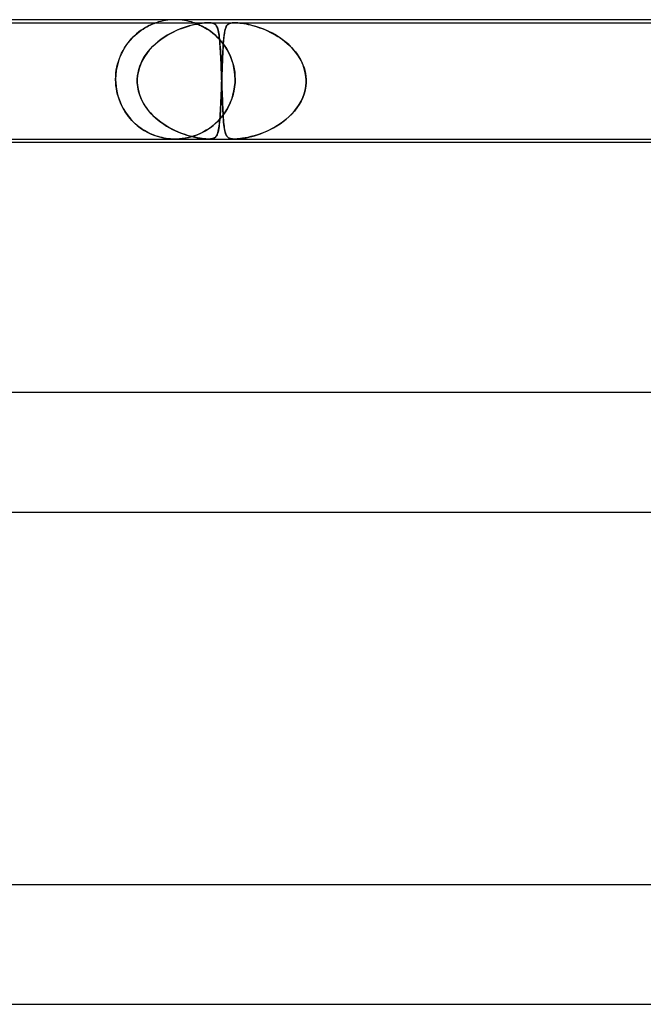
# Model space of a CAD drawing. Header units: millimetres. Extents: x -535 to 535, y -2 to 330.
# Tile 30 of 88: x -160 to -139, y 297 to 330. Entities that reach past the tile are written whole.
import ezdxf

# ---------------------------------------------------------------- set-up
doc = ezdxf.new("R2010")
doc.units = ezdxf.units.MM
doc.layers.add('HIDDEN', color=7, linetype='Continuous')
doc.layers.add('THICK', color=7, linetype='Continuous')

msp = doc.modelspace()

# ---------------------------------------------------------------- linework, layer by layer
at = {"layer": 'HIDDEN'}
for p, q in [((-174.921, 329.9), (-153.884, 329.9)), ((-156.135, 329.644), (-156.069, 329.688)), ((-156.06, 329.694), (-156.133, 329.646)), ((-156.069, 329.688), (-156.006, 329.727)), ((-155.991, 329.736), (-156.06, 329.694)), ((-156.006, 329.727), (-155.944, 329.761)), ((-155.925, 329.772), (-155.991, 329.736)), ((-155.944, 329.761), (-155.887, 329.792)), ((-155.865, 329.803), (-155.925, 329.772)), ((-155.887, 329.792), (-155.833, 329.818)), ((-155.811, 329.828), (-155.865, 329.803)), ((-155.833, 329.818), (-155.784, 329.84)), ((-155.762, 329.849), (-155.811, 329.828)), ((-155.784, 329.84), (-155.74, 329.858)), ((-155.722, 329.865), (-155.762, 329.849)), ((-155.74, 329.858), (-155.703, 329.872)), ((-155.69, 329.877), (-155.722, 329.865)), ((-155.703, 329.872), (-155.674, 329.883)), ((-155.666, 329.886), (-155.69, 329.877)), ((-155.674, 329.883), (-155.652, 329.891)), ((-155.647, 329.892), (-155.666, 329.886)), ((-155.652, 329.891), (-155.637, 329.896)), ((-155.634, 329.897), (-155.647, 329.892)), ((-155.637, 329.896), (-155.628, 329.899)), ((-155.627, 329.899), (-155.634, 329.897)), ((-155.628, 329.899), (-155.625, 329.9)), ((-155.625, 329.9), (-155.627, 329.899)), ((-154.96, 329.634), (-154.855, 329.679)), ((-154.825, 329.691), (-154.931, 329.647)), ((-154.855, 329.679), (-154.752, 329.719)), ((-154.721, 329.73), (-154.825, 329.691)), ((-154.752, 329.719), (-154.651, 329.754)), ((-154.621, 329.764), (-154.721, 329.73)), ((-154.651, 329.754), (-154.553, 329.785)), ((-154.523, 329.793), (-154.621, 329.764)), ((-154.553, 329.785), (-154.459, 329.811)), ((-154.429, 329.819), (-154.523, 329.793)), ((-154.459, 329.811), (-154.363, 329.835)), ((-154.339, 329.84), (-154.429, 329.819)), ((-154.37, 329.898), (-154.375, 329.9)), ((-154.375, 329.9), (-154.369, 329.898)), ((-154.352, 329.892), (-154.37, 329.898)), ((-154.369, 329.898), (-154.352, 329.892)), ((-154.363, 329.835), (-154.268, 329.855)), ((-154.321, 329.881), (-154.352, 329.892)), ((-154.352, 329.892), (-154.325, 329.883)), ((-154.254, 329.858), (-154.339, 329.84)), ((-154.325, 329.883), (-154.291, 329.87)), ((-154.274, 329.864), (-154.321, 329.881)), ((-154.291, 329.87), (-154.253, 329.855)), ((-154.216, 329.84), (-154.274, 329.864)), ((-154.268, 329.855), (-154.174, 329.872)), ((-154.172, 329.873), (-154.254, 329.858)), ((-154.253, 329.855), (-154.214, 329.839)), ((-154.147, 329.809), (-154.216, 329.84)), ((-154.214, 329.839), (-154.174, 329.822)), ((-154.174, 329.872), (-154.086, 329.885)), ((-154.174, 329.822), (-154.129, 329.801)), ((-154.092, 329.884), (-154.172, 329.873)), ((-154.07, 329.771), (-154.147, 329.809)), ((-154.129, 329.801), (-154.081, 329.777)), ((-154.016, 329.893), (-154.092, 329.884)), ((-154.086, 329.885), (-154.009, 329.894)), ((-154.081, 329.777), (-154.03, 329.75)), ((-153.987, 329.726), (-154.07, 329.771)), ((-154.03, 329.75), (-153.976, 329.719)), ((-153.946, 329.898), (-154.016, 329.893)), ((-154.009, 329.894), (-153.943, 329.898)), ((-153.9, 329.672), (-153.987, 329.726)), ((-153.976, 329.719), (-153.919, 329.685)), ((-153.883, 329.9), (-153.946, 329.898)), ((-153.943, 329.898), (-153.885, 329.9)), ((-153.919, 329.685), (-153.86, 329.646)), ((-153.81, 329.61), (-153.9, 329.672)), ((-153.885, 329.9), (-153.829, 329.898)), ((-153.884, 329.9), (-153, 329.9)), ((-153.831, 329.898), (-153.883, 329.9)), ((-153.785, 329.894), (-153.831, 329.898)), ((-153.829, 329.898), (-153.781, 329.893)), ((-153.743, 329.885), (-153.785, 329.894)), ((-153.781, 329.893), (-153.74, 329.884)), ((-153.705, 329.872), (-153.743, 329.885)), ((-153.74, 329.884), (-153.705, 329.873)), ((-153.705, 329.873), (-153.677, 329.858)), ((-153.673, 329.855), (-153.705, 329.872)), ((-153.677, 329.858), (-153.652, 329.84)), ((-153.646, 329.835), (-153.673, 329.855)), ((-153.652, 329.84), (-153.631, 329.819)), ((-153.625, 329.811), (-153.646, 329.835)), ((-153.631, 329.819), (-153.612, 329.793)), ((-153.606, 329.785), (-153.625, 329.811)), ((-153.612, 329.793), (-153.595, 329.764)), ((-153.59, 329.754), (-153.606, 329.785)), ((-153.595, 329.764), (-153.58, 329.73)), ((-153.576, 329.719), (-153.59, 329.754)), ((-153.58, 329.73), (-153.567, 329.691)), ((-153.563, 329.679), (-153.576, 329.719)), ((-153.567, 329.691), (-153.554, 329.647)), ((-153.551, 329.634), (-153.563, 329.679)), ((-153.334, 329.616), (-153.319, 329.677)), ((-153.312, 329.7), (-153.322, 329.666)), ((-153.319, 329.677), (-153.302, 329.729)), ((-153.302, 329.731), (-153.312, 329.7)), ((-153.302, 329.729), (-153.283, 329.773)), ((-153.29, 329.759), (-153.302, 329.731)), ((-153.277, 329.784), (-153.29, 329.759)), ((-153.283, 329.773), (-153.259, 329.81)), ((-153.263, 329.805), (-153.277, 329.784)), ((-153.248, 329.824), (-153.263, 329.805)), ((-153.259, 329.81), (-153.232, 329.84)), ((-153.23, 329.841), (-153.248, 329.824)), ((-153.232, 329.84), (-153.198, 329.863)), ((-153.21, 329.856), (-153.23, 329.841)), ((-153.186, 329.869), (-153.21, 329.856)), ((-153.198, 329.863), (-153.163, 329.879)), ((-153.159, 329.88), (-153.186, 329.869)), ((-153.163, 329.879), (-153.125, 329.889)), ((-153.127, 329.889), (-153.159, 329.88)), ((-153.089, 329.895), (-153.127, 329.889)), ((-153.125, 329.889), (-153.088, 329.895)), ((-153.046, 329.899), (-153.089, 329.895)), ((-153.088, 329.895), (-153.049, 329.899)), ((-153.049, 329.899), (-153.003, 329.9)), ((-152.998, 329.9), (-153.046, 329.899)), ((-153.003, 329.9), (-152.95, 329.899)), ((-153, 329.9), (-131.964, 329.9)), ((-152.947, 329.899), (-152.998, 329.9)), ((-152.95, 329.899), (-152.891, 329.895)), ((-152.892, 329.895), (-152.947, 329.899)), ((-152.83, 329.889), (-152.892, 329.895)), ((-152.891, 329.895), (-152.828, 329.889)), ((-152.752, 329.879), (-152.83, 329.889)), ((-152.828, 329.889), (-152.761, 329.88)), ((-152.761, 329.88), (-152.692, 329.869)), ((-152.656, 329.863), (-152.752, 329.879)), ((-152.692, 329.869), (-152.621, 329.856)), ((-152.543, 329.84), (-152.656, 329.863)), ((-152.621, 329.856), (-152.548, 329.841)), ((-152.548, 329.841), (-152.476, 329.824)), ((-152.421, 329.81), (-152.543, 329.84)), ((-152.476, 329.824), (-152.403, 329.805)), ((-152.292, 329.773), (-152.421, 329.81)), ((-152.403, 329.805), (-152.326, 329.784)), ((-152.326, 329.784), (-152.246, 329.759)), ((-152.159, 329.729), (-152.292, 329.773)), ((-152.246, 329.759), (-152.164, 329.731)), ((-152.164, 329.731), (-152.08, 329.7)), ((-152.021, 329.677), (-152.159, 329.729)), ((-152.08, 329.7), (-151.994, 329.666)), ((-151.88, 329.616), (-152.021, 329.677)), ((-156.526, 329.285), (-156.465, 329.355)), ((-156.432, 329.39), (-156.504, 329.311)), ((-156.465, 329.355), (-156.402, 329.421)), ((-156.359, 329.463), (-156.432, 329.39)), ((-156.402, 329.421), (-156.336, 329.484)), ((-156.284, 329.53), (-156.359, 329.463)), ((-156.336, 329.484), (-156.27, 329.542)), ((-156.208, 329.591), (-156.284, 329.53)), ((-156.27, 329.542), (-156.202, 329.596)), ((-156.133, 329.646), (-156.208, 329.591)), ((-156.202, 329.596), (-156.135, 329.644)), ((-155.367, 329.412), (-155.474, 329.337)), ((-155.47, 329.34), (-155.374, 329.407)), ((-155.374, 329.407), (-155.274, 329.471)), ((-155.258, 329.48), (-155.367, 329.412)), ((-155.274, 329.471), (-155.171, 329.529)), ((-155.149, 329.542), (-155.258, 329.48)), ((-155.171, 329.529), (-155.066, 329.584)), ((-155.039, 329.597), (-155.149, 329.542)), ((-155.066, 329.584), (-154.96, 329.634)), ((-154.931, 329.647), (-155.039, 329.597)), ((-153.86, 329.646), (-153.8, 329.602)), ((-153.722, 329.541), (-153.81, 329.61)), ((-153.8, 329.602), (-153.739, 329.555)), ((-153.739, 329.555), (-153.678, 329.504)), ((-153.635, 329.466), (-153.722, 329.541)), ((-153.678, 329.504), (-153.617, 329.45)), ((-153.55, 329.384), (-153.635, 329.466)), ((-153.617, 329.45), (-153.557, 329.391)), ((-153.557, 329.391), (-153.498, 329.328)), ((-153.554, 329.647), (-153.543, 329.597)), ((-153.541, 329.584), (-153.551, 329.634)), ((-153.469, 329.295), (-153.55, 329.384)), ((-153.543, 329.597), (-153.533, 329.542)), ((-153.531, 329.529), (-153.541, 329.584)), ((-153.533, 329.542), (-153.524, 329.48)), ((-153.522, 329.471), (-153.531, 329.529)), ((-153.524, 329.48), (-153.515, 329.412)), ((-153.515, 329.407), (-153.522, 329.471)), ((-153.515, 329.412), (-153.507, 329.337)), ((-153.507, 329.34), (-153.515, 329.407)), ((-153.376, 329.274), (-153.367, 329.375)), ((-153.366, 329.388), (-153.372, 329.331)), ((-153.367, 329.375), (-153.358, 329.465)), ((-153.36, 329.442), (-153.366, 329.388)), ((-153.354, 329.494), (-153.36, 329.442)), ((-153.358, 329.465), (-153.347, 329.545)), ((-153.347, 329.542), (-153.354, 329.494)), ((-153.347, 329.545), (-153.334, 329.616)), ((-153.339, 329.586), (-153.347, 329.542)), ((-153.331, 329.628), (-153.339, 329.586)), ((-153.322, 329.666), (-153.331, 329.628)), ((-151.994, 329.666), (-151.907, 329.628)), ((-151.907, 329.628), (-151.819, 329.586)), ((-151.738, 329.545), (-151.88, 329.616)), ((-151.819, 329.586), (-151.731, 329.542)), ((-151.596, 329.465), (-151.738, 329.545)), ((-151.731, 329.542), (-151.645, 329.494)), ((-151.645, 329.494), (-151.56, 329.442)), ((-151.457, 329.375), (-151.596, 329.465)), ((-151.56, 329.442), (-151.476, 329.388)), ((-151.476, 329.388), (-151.395, 329.331)), ((-151.321, 329.274), (-151.457, 329.375)), ((-156.704, 329.034), (-156.763, 328.928)), ((-156.741, 328.968), (-156.692, 329.053)), ((-156.641, 329.133), (-156.704, 329.034)), ((-156.692, 329.053), (-156.64, 329.134)), ((-156.574, 329.225), (-156.641, 329.133)), ((-156.64, 329.134), (-156.584, 329.211)), ((-156.584, 329.211), (-156.526, 329.285)), ((-156.504, 329.311), (-156.574, 329.225)), ((-155.894, 328.939), (-155.819, 329.028)), ((-155.775, 329.075), (-155.864, 328.976)), ((-155.819, 329.028), (-155.739, 329.112)), ((-155.68, 329.168), (-155.775, 329.075)), ((-155.739, 329.112), (-155.653, 329.192)), ((-155.579, 329.256), (-155.68, 329.168)), ((-155.653, 329.192), (-155.564, 329.268)), ((-155.474, 329.337), (-155.579, 329.256)), ((-155.564, 329.268), (-155.47, 329.34)), ((-153.501, 329.268), (-153.507, 329.34)), ((-153.507, 329.337), (-153.5, 329.256)), ((-153.494, 329.192), (-153.501, 329.268)), ((-153.5, 329.256), (-153.493, 329.168)), ((-153.498, 329.328), (-153.441, 329.261)), ((-153.489, 329.112), (-153.494, 329.192)), ((-153.493, 329.168), (-153.486, 329.075)), ((-153.483, 329.028), (-153.489, 329.112)), ((-153.486, 329.075), (-153.48, 328.976)), ((-153.478, 328.939), (-153.483, 329.028)), ((-153.393, 329.2), (-153.469, 329.295)), ((-153.441, 329.261), (-153.385, 329.19)), ((-153.398, 328.915), (-153.392, 329.043)), ((-153.39, 329.069), (-153.394, 328.995)), ((-153.321, 329.1), (-153.393, 329.2)), ((-153.392, 329.043), (-153.384, 329.163)), ((-153.386, 329.139), (-153.39, 329.069)), ((-153.381, 329.206), (-153.386, 329.139)), ((-153.385, 329.19), (-153.331, 329.115)), ((-153.384, 329.163), (-153.376, 329.274)), ((-153.377, 329.27), (-153.381, 329.206)), ((-153.372, 329.331), (-153.377, 329.27)), ((-153.331, 329.115), (-153.28, 329.035)), ((-153.255, 328.993), (-153.321, 329.1)), ((-153.28, 329.035), (-153.231, 328.951)), ((-151.395, 329.331), (-151.316, 329.27)), ((-151.191, 329.163), (-151.321, 329.274)), ((-151.316, 329.27), (-151.239, 329.206)), ((-151.239, 329.206), (-151.166, 329.139)), ((-151.071, 329.043), (-151.191, 329.163)), ((-151.166, 329.139), (-151.095, 329.069)), ((-151.095, 329.069), (-151.028, 328.995)), ((-150.961, 328.915), (-151.071, 329.043)), ((-156.865, 328.694), (-156.907, 328.567)), ((-156.896, 328.602), (-156.864, 328.697)), ((-156.817, 328.814), (-156.865, 328.694)), ((-156.864, 328.697), (-156.827, 328.79)), ((-156.827, 328.79), (-156.786, 328.881)), ((-156.763, 328.928), (-156.817, 328.814)), ((-156.786, 328.881), (-156.741, 328.968)), ((-156.022, 328.76), (-156.088, 328.644)), ((-156.084, 328.651), (-156.027, 328.751)), ((-156.027, 328.751), (-155.964, 328.847)), ((-155.947, 328.871), (-156.022, 328.76)), ((-155.964, 328.847), (-155.894, 328.939)), ((-155.864, 328.976), (-155.947, 328.871)), ((-153.48, 328.976), (-153.474, 328.871)), ((-153.473, 328.847), (-153.478, 328.939)), ((-153.474, 328.871), (-153.468, 328.76)), ((-153.468, 328.751), (-153.473, 328.847)), ((-153.468, 328.76), (-153.463, 328.644)), ((-153.463, 328.651), (-153.468, 328.751)), ((-153.411, 328.633), (-153.405, 328.778)), ((-153.406, 328.756), (-153.409, 328.67)), ((-153.402, 328.839), (-153.406, 328.756)), ((-153.405, 328.778), (-153.398, 328.915)), ((-153.398, 328.919), (-153.402, 328.839)), ((-153.394, 328.995), (-153.398, 328.919)), ((-153.195, 328.882), (-153.255, 328.993)), ((-153.231, 328.951), (-153.185, 328.862)), ((-153.141, 328.765), (-153.195, 328.882)), ((-153.185, 328.862), (-153.143, 328.769)), ((-153.143, 328.769), (-153.105, 328.671)), ((-153.095, 328.644), (-153.141, 328.765)), ((-151.028, 328.995), (-150.964, 328.919)), ((-150.964, 328.919), (-150.904, 328.839)), ((-150.863, 328.778), (-150.961, 328.915)), ((-150.904, 328.839), (-150.849, 328.756)), ((-150.779, 328.633), (-150.863, 328.778)), ((-150.849, 328.756), (-150.799, 328.67)), ((-156.941, 328.433), (-156.966, 328.293)), ((-156.965, 328.304), (-156.947, 328.404)), ((-156.947, 328.404), (-156.924, 328.504)), ((-156.907, 328.567), (-156.941, 328.433)), ((-156.924, 328.504), (-156.896, 328.602)), ((-156.192, 328.398), (-156.227, 328.268)), ((-156.211, 328.334), (-156.177, 328.442)), ((-156.145, 328.523), (-156.192, 328.398)), ((-156.177, 328.442), (-156.134, 328.548)), ((-156.088, 328.644), (-156.145, 328.523)), ((-156.134, 328.548), (-156.084, 328.651)), ((-153.459, 328.548), (-153.463, 328.651)), ((-153.463, 328.644), (-153.457, 328.523)), ((-153.454, 328.442), (-153.459, 328.548)), ((-153.457, 328.523), (-153.452, 328.398)), ((-153.45, 328.334), (-153.454, 328.442)), ((-153.452, 328.398), (-153.447, 328.268)), ((-153.42, 328.394), (-153.423, 328.298)), ((-153.422, 328.325), (-153.417, 328.481)), ((-153.416, 328.489), (-153.42, 328.394)), ((-153.417, 328.481), (-153.411, 328.633)), ((-153.413, 328.581), (-153.416, 328.489)), ((-153.409, 328.67), (-153.413, 328.581)), ((-153.105, 328.671), (-153.071, 328.569)), ((-153.057, 328.519), (-153.095, 328.644)), ((-153.071, 328.569), (-153.042, 328.462)), ((-153.026, 328.391), (-153.057, 328.519)), ((-153.042, 328.462), (-153.019, 328.351)), ((-153.005, 328.262), (-153.026, 328.391)), ((-153.019, 328.351), (-153.001, 328.237)), ((-150.799, 328.67), (-150.753, 328.581)), ((-150.71, 328.481), (-150.779, 328.633)), ((-150.753, 328.581), (-150.713, 328.489)), ((-150.713, 328.489), (-150.679, 328.394)), ((-150.658, 328.325), (-150.71, 328.481)), ((-150.679, 328.394), (-150.651, 328.298)), ((-156.982, 328.149), (-156.987, 328)), ((-156.987, 328), (-156.985, 328.102)), ((-156.985, 328.102), (-156.977, 328.203)), ((-156.966, 328.293), (-156.982, 328.149)), ((-156.977, 328.203), (-156.965, 328.304)), ((-156.251, 328.135), (-156.262, 328)), ((-156.262, 328), (-156.254, 328.113)), ((-156.254, 328.113), (-156.237, 328.224)), ((-156.227, 328.268), (-156.251, 328.135)), ((-156.237, 328.224), (-156.211, 328.334)), ((-153.446, 328.224), (-153.45, 328.334)), ((-153.447, 328.268), (-153.442, 328.135)), ((-153.442, 328.113), (-153.446, 328.224)), ((-153.442, 328.135), (-153.438, 328)), ((-153.438, 328), (-153.442, 328.113)), ((-153.434, 328), (-153.428, 328.163)), ((-153.43, 328.1), (-153.434, 328)), ((-153.427, 328.2), (-153.43, 328.1)), ((-153.428, 328.163), (-153.422, 328.325)), ((-153.423, 328.298), (-153.427, 328.2)), ((-152.991, 328.131), (-153.005, 328.262)), ((-153.001, 328.237), (-152.991, 328.12)), ((-152.987, 328), (-152.991, 328.131)), ((-152.991, 328.12), (-152.987, 328)), ((-150.624, 328.163), (-150.658, 328.325)), ((-150.651, 328.298), (-150.63, 328.2)), ((-150.63, 328.2), (-150.616, 328.1)), ((-150.609, 328), (-150.624, 328.163)), ((-150.616, 328.1), (-150.609, 328)), ((-156.987, 327.983), (-156.987, 328)), ((-156.987, 328), (-156.987, 327.983)), ((-156.987, 327.967), (-156.987, 327.983)), ((-156.987, 327.983), (-156.987, 327.967)), ((-156.987, 327.95), (-156.987, 327.967)), ((-156.987, 327.967), (-156.987, 327.95)), ((-156.986, 327.933), (-156.987, 327.95)), ((-156.987, 327.95), (-156.986, 327.933)), ((-156.986, 327.917), (-156.986, 327.933)), ((-156.986, 327.933), (-156.986, 327.917)), ((-156.985, 327.9), (-156.986, 327.917)), ((-156.986, 327.917), (-156.985, 327.9)), ((-156.985, 327.9), (-156.972, 327.749)), ((-156.977, 327.797), (-156.985, 327.9)), ((-156.964, 327.694), (-156.977, 327.797)), ((-156.972, 327.749), (-156.947, 327.599)), ((-156.946, 327.593), (-156.964, 327.694)), ((-156.263, 327.983), (-156.262, 328)), ((-156.262, 328), (-156.263, 327.983)), ((-156.263, 327.967), (-156.263, 327.983)), ((-156.263, 327.983), (-156.263, 327.967)), ((-156.263, 327.95), (-156.263, 327.967)), ((-156.263, 327.967), (-156.263, 327.95)), ((-156.263, 327.933), (-156.263, 327.95)), ((-156.263, 327.95), (-156.263, 327.933)), ((-156.263, 327.917), (-156.263, 327.933)), ((-156.263, 327.933), (-156.263, 327.917)), ((-156.262, 327.9), (-156.263, 327.917)), ((-156.263, 327.917), (-156.262, 327.9)), ((-156.249, 327.752), (-156.262, 327.9)), ((-156.262, 327.9), (-156.254, 327.789)), ((-156.254, 327.789), (-156.237, 327.677)), ((-156.221, 327.607), (-156.249, 327.752)), ((-153.442, 327.769), (-153.447, 327.64)), ((-153.447, 327.638), (-153.442, 327.768)), ((-153.437, 327.9), (-153.442, 327.769)), ((-153.442, 327.768), (-153.437, 327.9)), ((-153.438, 328), (-153.437, 327.983)), ((-153.437, 327.983), (-153.438, 328)), ((-153.437, 327.983), (-153.436, 327.967)), ((-153.436, 327.967), (-153.437, 327.983)), ((-153.436, 327.933), (-153.437, 327.917)), ((-153.437, 327.917), (-153.436, 327.933)), ((-153.437, 327.917), (-153.437, 327.9)), ((-153.437, 327.9), (-153.437, 327.917)), ((-153.435, 327.967), (-153.436, 327.95)), ((-153.436, 327.967), (-153.436, 327.95)), ((-153.436, 327.95), (-153.435, 327.967)), ((-153.436, 327.95), (-153.436, 327.967)), ((-153.436, 327.95), (-153.436, 327.933)), ((-153.436, 327.95), (-153.435, 327.933)), ((-153.436, 327.933), (-153.436, 327.95)), ((-153.435, 327.933), (-153.436, 327.95)), ((-153.434, 327.983), (-153.435, 327.967)), ((-153.435, 327.967), (-153.434, 327.983)), ((-153.435, 327.933), (-153.435, 327.917)), ((-153.435, 327.917), (-153.435, 327.933)), ((-153.435, 327.917), (-153.434, 327.9)), ((-153.434, 327.9), (-153.435, 327.917)), ((-153.434, 328), (-153.434, 327.983)), ((-153.434, 327.983), (-153.434, 328)), ((-153.434, 327.9), (-153.43, 327.789)), ((-153.429, 327.752), (-153.434, 327.9)), ((-153.43, 327.789), (-153.426, 327.677)), ((-153.424, 327.607), (-153.429, 327.752)), ((-153.003, 327.749), (-153.028, 327.599)), ((-153.025, 327.611), (-153.002, 327.754)), ((-152.989, 327.9), (-153.003, 327.749)), ((-153.002, 327.754), (-152.989, 327.9)), ((-152.988, 327.933), (-152.989, 327.917)), ((-152.989, 327.917), (-152.988, 327.933)), ((-152.989, 327.917), (-152.989, 327.9)), ((-152.989, 327.9), (-152.989, 327.917)), ((-152.987, 327.967), (-152.988, 327.95)), ((-152.988, 327.95), (-152.987, 327.967)), ((-152.988, 327.95), (-152.988, 327.933)), ((-152.988, 327.933), (-152.988, 327.95)), ((-152.987, 328), (-152.987, 327.983)), ((-152.987, 327.983), (-152.987, 328)), ((-152.987, 327.983), (-152.987, 327.967)), ((-152.987, 327.967), (-152.987, 327.983)), ((-150.643, 327.638), (-150.62, 327.768)), ((-150.62, 327.769), (-150.642, 327.64)), ((-150.62, 327.768), (-150.609, 327.9)), ((-150.609, 327.9), (-150.62, 327.769)), ((-150.608, 327.983), (-150.609, 328)), ((-150.609, 328), (-150.608, 327.983)), ((-150.609, 327.9), (-150.608, 327.917)), ((-150.608, 327.917), (-150.609, 327.9)), ((-150.608, 327.967), (-150.608, 327.983)), ((-150.608, 327.983), (-150.608, 327.967)), ((-150.608, 327.95), (-150.608, 327.967)), ((-150.608, 327.967), (-150.608, 327.95)), ((-150.608, 327.933), (-150.608, 327.95)), ((-150.608, 327.95), (-150.608, 327.933)), ((-150.608, 327.917), (-150.608, 327.933)), ((-150.608, 327.933), (-150.608, 327.917)), ((-156.947, 327.599), (-156.911, 327.451)), ((-156.923, 327.494), (-156.946, 327.593)), ((-156.895, 327.398), (-156.923, 327.494)), ((-156.911, 327.451), (-156.864, 327.304)), ((-156.864, 327.305), (-156.895, 327.398)), ((-156.237, 327.677), (-156.211, 327.567)), ((-156.179, 327.465), (-156.221, 327.607)), ((-156.211, 327.567), (-156.177, 327.459)), ((-156.124, 327.329), (-156.179, 327.465)), ((-156.177, 327.459), (-156.135, 327.353)), ((-153.457, 327.39), (-153.462, 327.269)), ((-153.462, 327.268), (-153.457, 327.387)), ((-153.452, 327.514), (-153.457, 327.39)), ((-153.457, 327.387), (-153.452, 327.51)), ((-153.447, 327.64), (-153.452, 327.514)), ((-153.452, 327.51), (-153.447, 327.638)), ((-153.426, 327.677), (-153.422, 327.567)), ((-153.418, 327.465), (-153.424, 327.607)), ((-153.422, 327.567), (-153.418, 327.459)), ((-153.413, 327.329), (-153.418, 327.465)), ((-153.418, 327.459), (-153.414, 327.353)), ((-153.065, 327.45), (-153.113, 327.304)), ((-153.1, 327.341), (-153.058, 327.473)), ((-153.028, 327.599), (-153.065, 327.45)), ((-153.058, 327.473), (-153.025, 327.611)), ((-150.722, 327.39), (-150.778, 327.269)), ((-150.778, 327.268), (-150.723, 327.387)), ((-150.723, 327.387), (-150.678, 327.51)), ((-150.676, 327.514), (-150.722, 327.39)), ((-150.678, 327.51), (-150.643, 327.638)), ((-150.642, 327.64), (-150.676, 327.514)), ((-156.829, 327.216), (-156.864, 327.305)), ((-156.864, 327.304), (-156.805, 327.163)), ((-156.79, 327.13), (-156.829, 327.216)), ((-156.805, 327.163), (-156.737, 327.028)), ((-156.748, 327.047), (-156.79, 327.13)), ((-156.703, 326.968), (-156.748, 327.047)), ((-156.135, 327.353), (-156.085, 327.25)), ((-156.057, 327.199), (-156.124, 327.329)), ((-156.085, 327.25), (-156.028, 327.151)), ((-155.979, 327.075), (-156.057, 327.199)), ((-156.028, 327.151), (-155.965, 327.055)), ((-155.892, 326.959), (-155.979, 327.075)), ((-155.965, 327.055), (-155.895, 326.962)), ((-153.473, 327.042), (-153.479, 326.936)), ((-153.478, 326.941), (-153.473, 327.045)), ((-153.473, 327.045), (-153.467, 327.154)), ((-153.467, 327.153), (-153.473, 327.042)), ((-153.462, 327.269), (-153.467, 327.153)), ((-153.467, 327.154), (-153.462, 327.268)), ((-153.414, 327.353), (-153.41, 327.25)), ((-153.408, 327.199), (-153.413, 327.329)), ((-153.41, 327.25), (-153.406, 327.151)), ((-153.402, 327.075), (-153.408, 327.199)), ((-153.406, 327.151), (-153.401, 327.055)), ((-153.397, 326.959), (-153.402, 327.075)), ((-153.401, 327.055), (-153.397, 326.962)), ((-153.266, 326.985), (-153.204, 327.097)), ((-153.173, 327.163), (-153.242, 327.027)), ((-153.204, 327.097), (-153.149, 327.216)), ((-153.113, 327.304), (-153.173, 327.163)), ((-153.149, 327.216), (-153.1, 327.341)), ((-150.918, 327.042), (-151.001, 326.936)), ((-150.996, 326.941), (-150.916, 327.045)), ((-150.844, 327.153), (-150.918, 327.042)), ((-150.916, 327.045), (-150.843, 327.154)), ((-150.778, 327.269), (-150.844, 327.153)), ((-150.843, 327.154), (-150.778, 327.268)), ((-156.737, 327.028), (-156.66, 326.898)), ((-156.656, 326.893), (-156.703, 326.968)), ((-156.66, 326.898), (-156.573, 326.776)), ((-156.606, 326.821), (-156.656, 326.893)), ((-156.555, 326.752), (-156.606, 326.821)), ((-156.573, 326.776), (-156.478, 326.662)), ((-156.501, 326.687), (-156.555, 326.752)), ((-155.895, 326.962), (-155.82, 326.874)), ((-155.797, 326.849), (-155.892, 326.959)), ((-155.82, 326.874), (-155.74, 326.79)), ((-155.694, 326.746), (-155.797, 326.849)), ((-155.74, 326.79), (-155.655, 326.71)), ((-155.586, 326.65), (-155.694, 326.746)), ((-155.655, 326.71), (-155.566, 326.634)), ((-153.409, 326.776), (-153.505, 326.662)), ((-153.492, 326.74), (-153.499, 326.65)), ((-153.497, 326.664), (-153.491, 326.751)), ((-153.485, 326.835), (-153.492, 326.74)), ((-153.491, 326.751), (-153.484, 326.843)), ((-153.479, 326.936), (-153.485, 326.835)), ((-153.484, 326.843), (-153.478, 326.941)), ((-153.48, 326.69), (-153.404, 326.782)), ((-153.321, 326.898), (-153.409, 326.776)), ((-153.404, 326.782), (-153.333, 326.88)), ((-153.397, 326.962), (-153.392, 326.874)), ((-153.391, 326.849), (-153.397, 326.959)), ((-153.392, 326.874), (-153.387, 326.79)), ((-153.384, 326.746), (-153.391, 326.849)), ((-153.387, 326.79), (-153.382, 326.71)), ((-153.378, 326.65), (-153.384, 326.746)), ((-153.382, 326.71), (-153.376, 326.634)), ((-153.333, 326.88), (-153.266, 326.985)), ((-153.242, 327.027), (-153.321, 326.898)), ((-151.188, 326.74), (-151.29, 326.65)), ((-151.273, 326.664), (-151.176, 326.751)), ((-151.091, 326.835), (-151.188, 326.74)), ((-151.176, 326.751), (-151.083, 326.843)), ((-151.001, 326.936), (-151.091, 326.835)), ((-151.083, 326.843), (-150.996, 326.941)), ((-156.445, 326.625), (-156.501, 326.687)), ((-156.478, 326.662), (-156.376, 326.556)), ((-156.388, 326.567), (-156.445, 326.625)), ((-156.329, 326.511), (-156.388, 326.567)), ((-156.376, 326.556), (-156.267, 326.458)), ((-156.269, 326.459), (-156.329, 326.511)), ((-156.208, 326.411), (-156.269, 326.459)), ((-156.267, 326.458), (-156.152, 326.369)), ((-156.147, 326.365), (-156.208, 326.411)), ((-155.473, 326.562), (-155.586, 326.65)), ((-155.566, 326.634), (-155.473, 326.562)), ((-155.357, 326.482), (-155.473, 326.562)), ((-155.473, 326.562), (-155.377, 326.495)), ((-155.377, 326.495), (-155.279, 326.433)), ((-155.24, 326.409), (-155.357, 326.482)), ((-155.279, 326.433), (-155.181, 326.376)), ((-155.121, 326.344), (-155.24, 326.409)), ((-155.181, 326.376), (-155.082, 326.324)), ((-153.897, 326.328), (-153.811, 326.388)), ((-153.719, 326.459), (-153.836, 326.37)), ((-153.811, 326.388), (-153.725, 326.454)), ((-153.725, 326.454), (-153.641, 326.527)), ((-153.609, 326.556), (-153.719, 326.459)), ((-153.641, 326.527), (-153.559, 326.605)), ((-153.505, 326.662), (-153.609, 326.556)), ((-153.559, 326.605), (-153.48, 326.69)), ((-153.54, 326.316), (-153.53, 326.374)), ((-153.524, 326.416), (-153.534, 326.349)), ((-153.53, 326.374), (-153.521, 326.438)), ((-153.515, 326.488), (-153.524, 326.416)), ((-153.521, 326.438), (-153.512, 326.508)), ((-153.506, 326.567), (-153.515, 326.488)), ((-153.512, 326.508), (-153.505, 326.583)), ((-153.499, 326.65), (-153.506, 326.567)), ((-153.505, 326.583), (-153.497, 326.664)), ((-153.37, 326.562), (-153.378, 326.65)), ((-153.376, 326.634), (-153.37, 326.562)), ((-153.37, 326.562), (-153.364, 326.495)), ((-153.363, 326.482), (-153.37, 326.562)), ((-153.364, 326.495), (-153.357, 326.433)), ((-153.354, 326.409), (-153.363, 326.482)), ((-153.357, 326.433), (-153.349, 326.376)), ((-153.344, 326.344), (-153.354, 326.409)), ((-153.349, 326.376), (-153.341, 326.324)), ((-151.813, 326.316), (-151.702, 326.374)), ((-151.628, 326.416), (-151.748, 326.349)), ((-151.702, 326.374), (-151.591, 326.438)), ((-151.511, 326.488), (-151.628, 326.416)), ((-151.591, 326.438), (-151.482, 326.508)), ((-151.398, 326.567), (-151.511, 326.488)), ((-151.482, 326.508), (-151.376, 326.583)), ((-151.29, 326.65), (-151.398, 326.567)), ((-151.376, 326.583), (-151.273, 326.664)), ((-156.152, 326.369), (-156.033, 326.29)), ((-156.086, 326.324), (-156.147, 326.365)), ((-156.025, 326.285), (-156.086, 326.324)), ((-156.033, 326.29), (-155.913, 326.223)), ((-155.964, 326.25), (-156.025, 326.285)), ((-155.904, 326.218), (-155.964, 326.25)), ((-155.913, 326.223), (-155.793, 326.166)), ((-155.845, 326.189), (-155.904, 326.218)), ((-155.786, 326.162), (-155.845, 326.189)), ((-155.793, 326.166), (-155.674, 326.118)), ((-155.728, 326.138), (-155.786, 326.162)), ((-155.671, 326.117), (-155.728, 326.138)), ((-155.674, 326.118), (-155.556, 326.08)), ((-155.615, 326.098), (-155.671, 326.117)), ((-155.559, 326.08), (-155.615, 326.098)), ((-155.498, 326.064), (-155.559, 326.08)), ((-155.556, 326.08), (-155.441, 326.05)), ((-155.433, 326.048), (-155.498, 326.064)), ((-155.441, 326.05), (-155.333, 326.028)), ((-155.364, 326.034), (-155.433, 326.048)), ((-155.002, 326.285), (-155.121, 326.344)), ((-155.082, 326.324), (-154.983, 326.277)), ((-154.884, 326.233), (-155.002, 326.285)), ((-154.983, 326.277), (-154.886, 326.234)), ((-154.886, 326.234), (-154.79, 326.196)), ((-154.769, 326.187), (-154.884, 326.233)), ((-154.79, 326.196), (-154.696, 326.161)), ((-154.656, 326.148), (-154.769, 326.187)), ((-154.696, 326.161), (-154.605, 326.131)), ((-154.551, 326.051), (-154.66, 326.029)), ((-154.546, 326.113), (-154.656, 326.148)), ((-154.622, 326.036), (-154.546, 326.052)), ((-154.605, 326.131), (-154.517, 326.105)), ((-154.436, 326.081), (-154.551, 326.051)), ((-154.44, 326.084), (-154.546, 326.113)), ((-154.546, 326.052), (-154.469, 326.071)), ((-154.517, 326.105), (-154.431, 326.082)), ((-154.469, 326.071), (-154.393, 326.094)), ((-154.339, 326.06), (-154.44, 326.084)), ((-154.318, 326.119), (-154.436, 326.081)), ((-154.431, 326.082), (-154.343, 326.061)), ((-154.393, 326.094), (-154.315, 326.12)), ((-154.343, 326.061), (-154.255, 326.042)), ((-154.245, 326.04), (-154.339, 326.06)), ((-154.198, 326.167), (-154.318, 326.119)), ((-154.315, 326.12), (-154.235, 326.151)), ((-154.255, 326.042), (-154.168, 326.027)), ((-154.158, 326.025), (-154.245, 326.04)), ((-154.235, 326.151), (-154.152, 326.187)), ((-154.077, 326.224), (-154.198, 326.167)), ((-154.152, 326.187), (-154.068, 326.228)), ((-153.956, 326.292), (-154.077, 326.224)), ((-154.068, 326.228), (-153.983, 326.275)), ((-153.983, 326.275), (-153.897, 326.328)), ((-153.836, 326.37), (-153.956, 326.292)), ((-153.704, 326.028), (-153.672, 326.045)), ((-153.656, 326.056), (-153.684, 326.037)), ((-153.672, 326.045), (-153.647, 326.065)), ((-153.631, 326.081), (-153.656, 326.056)), ((-153.647, 326.065), (-153.625, 326.087)), ((-153.609, 326.11), (-153.631, 326.081)), ((-153.625, 326.087), (-153.607, 326.113)), ((-153.59, 326.145), (-153.609, 326.11)), ((-153.607, 326.113), (-153.591, 326.144)), ((-153.591, 326.144), (-153.576, 326.179)), ((-153.573, 326.187), (-153.59, 326.145)), ((-153.576, 326.179), (-153.563, 326.219)), ((-153.559, 326.234), (-153.573, 326.187)), ((-153.563, 326.219), (-153.551, 326.265)), ((-153.546, 326.288), (-153.559, 326.234)), ((-153.551, 326.265), (-153.54, 326.316)), ((-153.534, 326.349), (-153.546, 326.288)), ((-153.334, 326.285), (-153.344, 326.344)), ((-153.341, 326.324), (-153.332, 326.277)), ((-153.321, 326.233), (-153.334, 326.285)), ((-153.332, 326.277), (-153.322, 326.234)), ((-153.322, 326.234), (-153.311, 326.196)), ((-153.308, 326.187), (-153.321, 326.233)), ((-153.311, 326.196), (-153.298, 326.161)), ((-153.292, 326.148), (-153.308, 326.187)), ((-153.298, 326.161), (-153.285, 326.131)), ((-153.275, 326.113), (-153.292, 326.148)), ((-153.285, 326.131), (-153.269, 326.105)), ((-153.254, 326.084), (-153.275, 326.113)), ((-153.269, 326.105), (-153.252, 326.082)), ((-153.231, 326.06), (-153.254, 326.084)), ((-153.252, 326.082), (-153.232, 326.061)), ((-153.232, 326.061), (-153.207, 326.042)), ((-153.204, 326.04), (-153.231, 326.06)), ((-153.207, 326.042), (-153.177, 326.027)), ((-153.173, 326.025), (-153.204, 326.04)), ((-152.708, 326.028), (-152.617, 326.045)), ((-152.559, 326.056), (-152.653, 326.037)), ((-152.617, 326.045), (-152.523, 326.065)), ((-152.456, 326.081), (-152.559, 326.056)), ((-152.523, 326.065), (-152.43, 326.087)), ((-152.347, 326.11), (-152.456, 326.081)), ((-152.43, 326.087), (-152.336, 326.113)), ((-152.233, 326.145), (-152.347, 326.11)), ((-152.336, 326.113), (-152.238, 326.144)), ((-152.238, 326.144), (-152.136, 326.179)), ((-152.115, 326.187), (-152.233, 326.145)), ((-152.136, 326.179), (-152.03, 326.219)), ((-151.994, 326.234), (-152.115, 326.187)), ((-152.03, 326.219), (-151.923, 326.265)), ((-151.871, 326.288), (-151.994, 326.234)), ((-151.923, 326.265), (-151.813, 326.316)), ((-151.748, 326.349), (-151.871, 326.288)), ((-155.293, 326.022), (-155.364, 326.034)), ((-155.333, 326.028), (-155.236, 326.014)), ((-155.22, 326.012), (-155.293, 326.022)), ((-155.236, 326.014), (-155.15, 326.006)), ((-155.146, 326.005), (-155.22, 326.012)), ((-155.15, 326.006), (-155.073, 326.001)), ((-155.072, 326.001), (-155.146, 326.005)), ((-155.073, 326.001), (-154.999, 326)), ((-154.999, 326), (-155.072, 326.001)), ((-154.999, 326), (-154.925, 326.001)), ((-154.924, 326.001), (-154.999, 326)), ((-154.925, 326.001), (-154.85, 326.006)), ((-154.846, 326.006), (-154.924, 326.001)), ((-154.85, 326.006), (-154.774, 326.013)), ((-154.758, 326.014), (-154.846, 326.006)), ((-154.774, 326.013), (-154.698, 326.023)), ((-154.66, 326.029), (-154.758, 326.014)), ((-154.698, 326.023), (-154.622, 326.036)), ((-154.168, 326.027), (-154.085, 326.015)), ((-154.085, 326.015), (-154.158, 326.025)), ((-154.023, 326.008), (-154.085, 326.015)), ((-154.085, 326.015), (-154.009, 326.006)), ((-153.971, 326.003), (-154.023, 326.008)), ((-154.009, 326.006), (-153.942, 326.001)), ((-153.925, 326.001), (-153.971, 326.003)), ((-153.942, 326.001), (-153.883, 326)), ((-153.883, 326), (-153.925, 326.001)), ((-153.844, 326.001), (-153.883, 326)), ((-153.883, 326), (-153.831, 326.001)), ((-153.809, 326.003), (-153.844, 326.001)), ((-153.831, 326.001), (-153.784, 326.006)), ((-153.776, 326.007), (-153.809, 326.003)), ((-153.784, 326.006), (-153.741, 326.015)), ((-153.745, 326.014), (-153.776, 326.007)), ((-153.714, 326.024), (-153.745, 326.014)), ((-153.741, 326.015), (-153.704, 326.028)), ((-153.684, 326.037), (-153.714, 326.024)), ((-153.177, 326.027), (-153.141, 326.015)), ((-153.141, 326.015), (-153.173, 326.025)), ((-153.141, 326.015), (-153.099, 326.006)), ((-153.108, 326.008), (-153.141, 326.015)), ((-153.074, 326.003), (-153.108, 326.008)), ((-153.099, 326.006), (-153.052, 326.001)), ((-153.038, 326.001), (-153.074, 326.003)), ((-153.052, 326.001), (-153, 326)), ((-152.999, 326), (-153.038, 326.001)), ((-153, 326), (-152.942, 326.001)), ((-152.957, 326.001), (-152.999, 326)), ((-152.912, 326.003), (-152.957, 326.001)), ((-152.942, 326.001), (-152.874, 326.006)), ((-152.862, 326.007), (-152.912, 326.003)), ((-152.874, 326.006), (-152.796, 326.015)), ((-152.803, 326.014), (-152.862, 326.007)), ((-152.734, 326.024), (-152.803, 326.014)), ((-152.796, 326.015), (-152.708, 326.028)), ((-152.653, 326.037), (-152.734, 326.024))]:
    msp.add_line(p, q, dxfattribs=at)
for start, end in [(90, 108.1952), (71.8001, 90)]:
    msp.add_arc((-155, 328), 2, start, end, dxfattribs=at)
at = {"layer": 'THICK'}
for p, q in [((0, 330), (-308, 330)), ((-216.37, 326), (-2, 326)), ((-215.681, 325.9), (-43.841, 325.9)), ((0, 317.5), (-316, 317.5)), ((-222.201, 313.5), (-1.756, 313.5)), ((0, 301), (-325, 301)), ((-228.529, 297), (-1.805, 297))]:
    msp.add_line(p, q, dxfattribs=at)

doc.saveas('drawing.dxf')
